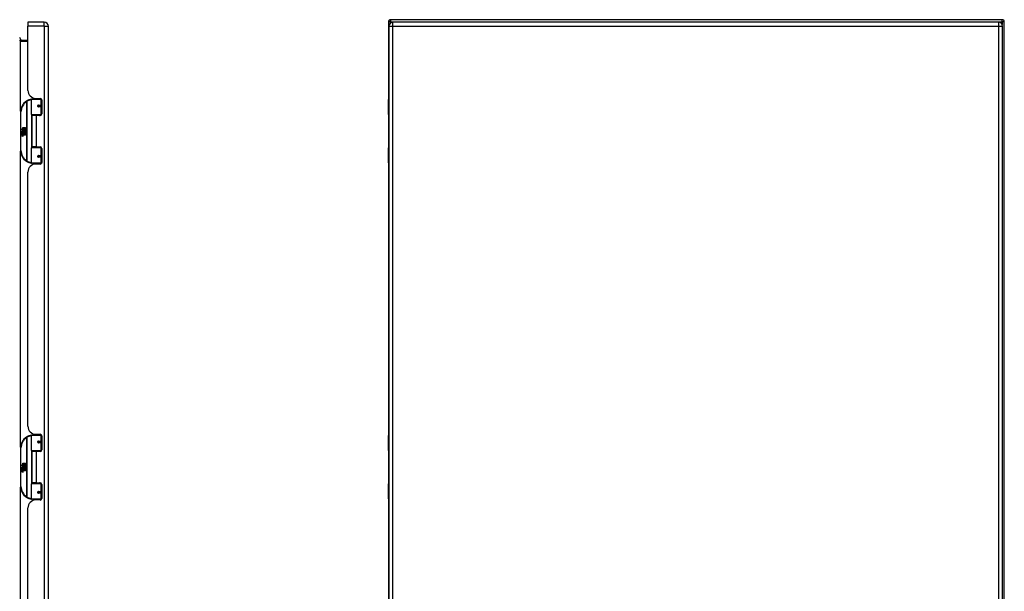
# Model space of a CAD drawing. Header units: inches. Extents: x 15 to 176, y 12 to 99.
# Tile 19 of 26: x 58 to 96, y 58 to 80. Entities that reach past the tile are written whole.
import ezdxf

# ---------------------------------------------------------------- set-up
doc = ezdxf.new("R2010")
doc.units = ezdxf.units.IN
doc.header["$MEASUREMENT"] = 0
doc.layers.add('Visible Edges(ANSI)', color=7, linetype='Continuous', lineweight=25)
doc.layers.add('Visible Tangent Edges(ANSI)', color=7, linetype='Continuous', lineweight=25)

msp = doc.modelspace()

# ---------------------------------------------------------------- linework, layer by layer
at = {"layer": 'Visible Edges(ANSI)'}
for p, q in [((58.297, 79.909), (58.297, 79.748)), ((58.936, 79.909), (58.297, 79.909)), ((72.346, 79.923), (72.346, 76.899)), ((96.262, 80.007), (72.43, 80.007)), ((96.12, 79.909), (72.524, 79.909)), ((96.346, 32.091), (96.346, 79.923)), ((58.297, 77.252), (58.297, 79.748)), ((59.097, 32.267), (59.097, 79.748)), ((72.363, 79.748), (72.363, 32.267)), ((96.281, 32.267), (96.281, 79.748)), ((58.297, 79.194), (58.009, 79.194)), ((58.023, 79.194), (58.023, 79.206)), ((58.433, 76.304), (58.433, 76.889)), ((58.452, 76.909), (58.782, 76.909)), ((58.557, 76.944), (58.557, 76.909)), ((58.609, 76.94), (58.775, 76.94)), ((58.683, 76.94), (58.683, 76.909)), ((58.827, 76.909), (58.782, 76.909)), ((58.834, 76.881), (58.834, 76.333)), ((72.343, 76.304), (72.343, 76.889)), ((58.008, 76.409), (58.008, 74.909)), ((58.7, 76.664), (58.7, 76.662)), ((58.705, 76.663), (58.7, 76.663)), ((58.792, 76.665), (58.705, 76.665)), ((58.705, 76.621), (58.792, 76.621)), ((58.707, 76.663), (58.707, 76.665)), ((58.708, 76.624), (58.708, 76.621)), ((58.792, 76.665), (58.834, 76.665)), ((58.834, 76.621), (58.792, 76.621)), ((58.786, 76.289), (58.448, 76.289)), ((58.62, 76.274), (58.452, 76.274)), ((58.452, 76.274), (58.452, 75.043)), ((58.525, 76.289), (58.525, 76.274)), ((58.775, 76.274), (58.62, 76.274)), ((58.716, 76.289), (58.716, 76.274)), ((58.786, 76.289), (58.814, 76.289)), ((72.346, 76.295), (72.346, 75.022)), ((72.363, 76.289), (72.359, 76.289)), ((58.048, 75.737), (58.096, 75.712)), ((58.094, 75.693), (58.048, 75.737)), ((58.062, 75.614), (58.09, 75.589)), ((58.062, 75.597), (58.062, 75.614)), ((58.082, 75.584), (58.062, 75.597)), ((58.074, 75.619), (58.065, 75.619)), ((58.08, 75.691), (58.094, 75.693)), ((58.124, 75.659), (58.08, 75.691)), ((58.086, 75.612), (58.086, 75.649)), ((58.09, 75.589), (58.117, 75.603)), ((58.095, 75.647), (58.095, 75.623)), ((58.096, 75.809), (58.128, 75.809)), ((58.096, 75.712), (58.096, 75.809)), ((58.117, 75.587), (58.098, 75.579)), ((58.099, 75.71), (58.128, 75.695)), ((58.128, 75.71), (58.099, 75.71)), ((58.112, 75.652), (58.124, 75.659)), ((58.117, 75.603), (58.117, 75.587)), ((58.128, 75.695), (58.118, 75.693)), ((58.118, 75.693), (58.146, 75.673)), ((58.15, 75.643), (58.12, 75.623)), ((58.12, 75.607), (58.199, 75.607)), ((58.12, 75.584), (58.12, 75.607)), ((58.128, 75.809), (58.128, 75.71)), ((58.132, 75.809), (58.164, 75.809)), ((58.132, 75.71), (58.132, 75.809)), ((58.164, 75.71), (58.132, 75.71)), ((58.146, 75.673), (58.2, 75.71)), ((58.199, 75.607), (58.15, 75.643)), ((58.164, 75.809), (58.164, 75.71)), ((58.168, 75.71), (58.168, 75.809)), ((58.168, 75.809), (58.201, 75.809)), ((58.2, 75.71), (58.168, 75.71)), ((58.201, 75.675), (58.174, 75.657)), ((58.174, 75.657), (58.201, 75.644)), ((58.201, 75.809), (58.201, 75.675)), ((58.201, 75.644), (58.201, 75.577)), ((58.062, 75.574), (58.082, 75.581)), ((58.062, 75.558), (58.062, 75.574)), ((58.09, 75.571), (58.062, 75.558)), ((58.062, 75.551), (58.117, 75.541)), ((58.062, 75.538), (58.062, 75.551)), ((58.085, 75.534), (58.062, 75.538)), ((58.062, 75.517), (58.097, 75.511)), ((58.062, 75.504), (58.062, 75.517)), ((58.085, 75.5), (58.062, 75.504)), ((58.062, 75.483), (58.097, 75.477)), ((58.062, 75.47), (58.062, 75.483)), ((58.097, 75.463), (58.062, 75.47)), ((58.082, 75.581), (58.082, 75.584)), ((58.117, 75.547), (58.09, 75.571)), ((58.098, 75.579), (58.098, 75.577)), ((58.098, 75.577), (58.117, 75.563)), ((58.102, 75.577), (58.12, 75.584)), ((58.201, 75.577), (58.102, 75.577)), ((58.107, 75.531), (58.107, 75.528)), ((58.117, 75.53), (58.107, 75.531)), ((58.109, 75.572), (58.201, 75.572)), ((58.12, 75.565), (58.109, 75.572)), ((58.114, 75.527), (58.12, 75.526)), ((58.117, 75.563), (58.117, 75.547)), ((58.117, 75.541), (58.117, 75.53)), ((58.12, 75.543), (58.12, 75.565)), ((58.201, 75.543), (58.12, 75.543)), ((58.12, 75.539), (58.201, 75.539)), ((58.12, 75.526), (58.12, 75.539)), ((58.201, 75.509), (58.121, 75.509)), ((58.201, 75.572), (58.201, 75.543)), ((58.201, 75.539), (58.201, 75.509)), ((58.433, 74.429), (58.433, 75.013)), ((58.448, 75.029), (58.786, 75.029)), ((58.62, 75.043), (58.452, 75.043)), ((58.525, 75.029), (58.525, 75.043)), ((58.62, 75.043), (58.775, 75.043)), ((58.716, 75.029), (58.716, 75.043)), ((58.814, 75.029), (58.786, 75.029)), ((58.834, 74.984), (58.834, 74.437)), ((72.343, 74.429), (72.343, 75.013)), ((72.359, 75.029), (72.363, 75.029)), ((58.7, 74.654), (58.7, 74.656)), ((58.7, 74.655), (58.705, 74.655)), ((58.792, 74.696), (58.705, 74.696)), ((58.705, 74.653), (58.792, 74.653)), ((58.707, 74.655), (58.707, 74.653)), ((58.708, 74.694), (58.708, 74.696)), ((58.792, 74.696), (58.834, 74.696)), ((58.834, 74.653), (58.792, 74.653)), ((58.297, 64.151), (58.297, 74.066)), ((58.782, 74.409), (58.452, 74.409)), ((58.557, 74.373), (58.557, 74.409)), ((58.775, 74.378), (58.609, 74.378)), ((58.683, 74.378), (58.683, 74.409)), ((58.782, 74.409), (58.827, 74.409)), ((72.346, 74.418), (72.346, 63.798)), ((58.433, 63.203), (58.433, 63.788)), ((58.452, 63.808), (58.782, 63.808)), ((58.557, 63.843), (58.557, 63.808)), ((58.609, 63.839), (58.775, 63.839)), ((58.683, 63.839), (58.683, 63.808)), ((58.827, 63.808), (58.782, 63.808)), ((58.834, 63.78), (58.834, 63.232)), ((72.343, 63.203), (72.343, 63.788)), ((58.008, 63.308), (58.008, 61.808)), ((58.7, 63.563), (58.7, 63.561)), ((58.705, 63.562), (58.7, 63.562)), ((58.792, 63.564), (58.705, 63.564)), ((58.705, 63.52), (58.792, 63.52)), ((58.707, 63.562), (58.707, 63.564)), ((58.708, 63.523), (58.708, 63.52)), ((58.792, 63.564), (58.834, 63.564)), ((58.834, 63.52), (58.792, 63.52)), ((58.786, 63.188), (58.448, 63.188)), ((58.62, 63.173), (58.452, 63.173)), ((58.452, 63.173), (58.452, 61.942)), ((58.525, 63.188), (58.525, 63.173)), ((58.775, 63.173), (58.62, 63.173)), ((58.716, 63.188), (58.716, 63.173)), ((58.786, 63.188), (58.814, 63.188)), ((72.346, 63.194), (72.346, 61.921)), ((72.363, 63.188), (72.359, 63.188)), ((58.048, 62.636), (58.096, 62.611)), ((58.094, 62.592), (58.048, 62.636)), ((58.08, 62.59), (58.094, 62.592)), ((58.124, 62.558), (58.08, 62.59)), ((58.086, 62.511), (58.086, 62.548)), ((58.095, 62.546), (58.095, 62.522)), ((58.096, 62.708), (58.128, 62.708)), ((58.096, 62.611), (58.096, 62.708)), ((58.099, 62.609), (58.128, 62.594)), ((58.128, 62.609), (58.099, 62.609)), ((58.112, 62.551), (58.124, 62.558)), ((58.128, 62.594), (58.118, 62.592)), ((58.118, 62.592), (58.146, 62.572)), ((58.15, 62.542), (58.12, 62.522)), ((58.128, 62.708), (58.128, 62.609)), ((58.132, 62.708), (58.164, 62.708)), ((58.132, 62.609), (58.132, 62.708)), ((58.164, 62.609), (58.132, 62.609)), ((58.146, 62.572), (58.2, 62.609)), ((58.199, 62.506), (58.15, 62.542)), ((58.164, 62.708), (58.164, 62.609)), ((58.168, 62.609), (58.168, 62.708)), ((58.168, 62.708), (58.201, 62.708)), ((58.2, 62.609), (58.168, 62.609)), ((58.201, 62.574), (58.174, 62.556)), ((58.174, 62.556), (58.201, 62.543)), ((58.201, 62.708), (58.201, 62.574)), ((58.201, 62.543), (58.201, 62.476)), ((58.062, 62.513), (58.09, 62.488)), ((58.062, 62.496), (58.062, 62.513)), ((58.082, 62.483), (58.062, 62.496)), ((58.062, 62.473), (58.082, 62.48)), ((58.062, 62.457), (58.062, 62.473)), ((58.09, 62.47), (58.062, 62.457)), ((58.062, 62.45), (58.117, 62.44)), ((58.062, 62.437), (58.062, 62.45)), ((58.085, 62.433), (58.062, 62.437)), ((58.062, 62.416), (58.097, 62.41)), ((58.062, 62.403), (58.062, 62.416)), ((58.085, 62.399), (58.062, 62.403)), ((58.062, 62.382), (58.097, 62.376)), ((58.062, 62.369), (58.062, 62.382)), ((58.097, 62.362), (58.062, 62.369)), ((58.074, 62.518), (58.065, 62.518)), ((58.082, 62.48), (58.082, 62.483)), ((58.09, 62.488), (58.117, 62.502)), ((58.117, 62.446), (58.09, 62.47)), ((58.117, 62.486), (58.098, 62.478)), ((58.098, 62.478), (58.098, 62.476)), ((58.098, 62.476), (58.117, 62.462)), ((58.102, 62.476), (58.12, 62.483)), ((58.201, 62.476), (58.102, 62.476)), ((58.107, 62.43), (58.107, 62.427)), ((58.117, 62.429), (58.107, 62.43)), ((58.109, 62.471), (58.201, 62.471)), ((58.12, 62.464), (58.109, 62.471)), ((58.114, 62.426), (58.12, 62.425)), ((58.117, 62.502), (58.117, 62.486)), ((58.117, 62.462), (58.117, 62.446)), ((58.117, 62.44), (58.117, 62.429)), ((58.12, 62.506), (58.199, 62.506)), ((58.12, 62.483), (58.12, 62.506)), ((58.12, 62.442), (58.12, 62.464)), ((58.201, 62.442), (58.12, 62.442)), ((58.12, 62.438), (58.201, 62.438)), ((58.12, 62.425), (58.12, 62.438)), ((58.201, 62.408), (58.121, 62.408)), ((58.201, 62.471), (58.201, 62.442)), ((58.201, 62.438), (58.201, 62.408)), ((58.433, 61.328), (58.433, 61.912)), ((58.448, 61.928), (58.786, 61.928)), ((58.62, 61.942), (58.452, 61.942)), ((58.525, 61.928), (58.525, 61.942)), ((58.62, 61.942), (58.775, 61.942)), ((58.716, 61.928), (58.716, 61.942)), ((58.814, 61.928), (58.786, 61.928)), ((58.834, 61.883), (58.834, 61.336)), ((72.343, 61.328), (72.343, 61.912)), ((72.359, 61.928), (72.363, 61.928)), ((58.7, 61.553), (58.7, 61.555)), ((58.7, 61.554), (58.705, 61.554)), ((58.792, 61.595), (58.705, 61.595)), ((58.705, 61.552), (58.792, 61.552)), ((58.707, 61.554), (58.707, 61.552)), ((58.708, 61.593), (58.708, 61.595)), ((58.792, 61.595), (58.834, 61.595)), ((58.834, 61.552), (58.792, 61.552)), ((58.782, 61.308), (58.452, 61.308)), ((58.557, 61.272), (58.557, 61.308)), ((58.775, 61.277), (58.609, 61.277)), ((58.683, 61.277), (58.683, 61.308)), ((58.782, 61.308), (58.827, 61.308)), ((72.346, 61.317), (72.346, 50.697)), ((58.297, 51.05), (58.297, 60.965))]:
    msp.add_line(p, q, dxfattribs=at)
at = {"layer": 'Visible Edges(ANSI)', "flags": 128}
for points in [[(58.44, 76.904), (58.439, 76.904), (58.439, 76.904), (58.439, 76.904), (58.439, 76.904), (58.438, 76.904), (58.438, 76.904), (58.438, 76.904), (58.438, 76.904), (58.437, 76.904), (58.437, 76.904), (58.437, 76.904), (58.437, 76.904), (58.436, 76.904), (58.436, 76.904), (58.436, 76.904), (58.436, 76.904), (58.435, 76.904), (58.435, 76.904), (58.435, 76.903), (58.435, 76.903), (58.434, 76.903), (58.434, 76.903), (58.434, 76.903), (58.434, 76.903)], [(58.705, 76.621), (58.702, 76.622), (58.7, 76.622), (58.697, 76.623), (58.694, 76.624), (58.692, 76.626), (58.69, 76.627), (58.688, 76.629), (58.686, 76.632), (58.685, 76.634), (58.684, 76.637), (58.683, 76.64), (58.683, 76.643), (58.683, 76.646), (58.684, 76.649), (58.685, 76.652), (58.686, 76.654), (58.688, 76.657), (58.69, 76.659), (58.692, 76.661), (58.694, 76.662), (58.697, 76.663), (58.7, 76.664), (58.702, 76.665), (58.705, 76.665)], [(58.752, 76.274), (58.754, 76.275), (58.757, 76.276), (58.759, 76.277), (58.762, 76.278), (58.764, 76.279), (58.767, 76.28), (58.77, 76.281), (58.772, 76.281), (58.775, 76.282), (58.777, 76.283), (58.78, 76.283), (58.782, 76.284), (58.785, 76.284), (58.787, 76.285), (58.79, 76.285), (58.793, 76.286), (58.795, 76.286), (58.798, 76.287), (58.8, 76.287), (58.803, 76.287), (58.806, 76.288), (58.808, 76.288), (58.811, 76.288), (58.813, 76.288)], [(58.813, 75.029), (58.811, 75.029), (58.808, 75.03), (58.806, 75.03), (58.803, 75.03), (58.8, 75.031), (58.798, 75.031), (58.795, 75.031), (58.793, 75.032), (58.79, 75.032), (58.787, 75.033), (58.785, 75.033), (58.782, 75.034), (58.78, 75.034), (58.777, 75.035), (58.775, 75.036), (58.772, 75.036), (58.77, 75.037), (58.767, 75.038), (58.764, 75.039), (58.762, 75.04), (58.759, 75.04), (58.757, 75.041), (58.754, 75.042), (58.752, 75.043)], [(58.705, 74.653), (58.702, 74.653), (58.7, 74.654), (58.697, 74.654), (58.694, 74.656), (58.692, 74.657), (58.69, 74.659), (58.688, 74.661), (58.686, 74.663), (58.685, 74.666), (58.684, 74.669), (58.683, 74.672), (58.683, 74.675), (58.683, 74.678), (58.684, 74.68), (58.685, 74.683), (58.686, 74.686), (58.688, 74.688), (58.69, 74.69), (58.692, 74.692), (58.694, 74.694), (58.697, 74.695), (58.7, 74.696), (58.702, 74.696), (58.705, 74.696)], [(58.434, 74.414), (58.434, 74.414), (58.434, 74.414), (58.434, 74.414), (58.435, 74.414), (58.435, 74.414), (58.435, 74.414), (58.435, 74.414), (58.436, 74.414), (58.436, 74.414), (58.436, 74.414), (58.436, 74.414), (58.437, 74.414), (58.437, 74.414), (58.437, 74.414), (58.437, 74.414), (58.438, 74.414), (58.438, 74.414), (58.438, 74.414), (58.438, 74.414), (58.439, 74.414), (58.439, 74.414), (58.439, 74.414), (58.439, 74.414), (58.44, 74.413)], [(58.44, 63.803), (58.439, 63.803), (58.439, 63.803), (58.439, 63.803), (58.439, 63.803), (58.438, 63.803), (58.438, 63.803), (58.438, 63.803), (58.438, 63.803), (58.437, 63.803), (58.437, 63.803), (58.437, 63.803), (58.437, 63.803), (58.436, 63.803), (58.436, 63.803), (58.436, 63.803), (58.436, 63.803), (58.435, 63.803), (58.435, 63.803), (58.435, 63.802), (58.435, 63.802), (58.434, 63.802), (58.434, 63.802), (58.434, 63.802), (58.434, 63.802)], [(58.705, 63.52), (58.702, 63.521), (58.7, 63.521), (58.697, 63.522), (58.694, 63.523), (58.692, 63.525), (58.69, 63.526), (58.688, 63.528), (58.686, 63.531), (58.685, 63.533), (58.684, 63.536), (58.683, 63.539), (58.683, 63.542), (58.683, 63.545), (58.684, 63.548), (58.685, 63.551), (58.686, 63.553), (58.688, 63.556), (58.69, 63.558), (58.692, 63.56), (58.694, 63.561), (58.697, 63.562), (58.7, 63.563), (58.702, 63.564), (58.705, 63.564)], [(58.752, 63.173), (58.754, 63.174), (58.757, 63.175), (58.759, 63.176), (58.762, 63.177), (58.764, 63.178), (58.767, 63.179), (58.77, 63.18), (58.772, 63.18), (58.775, 63.181), (58.777, 63.182), (58.78, 63.182), (58.782, 63.183), (58.785, 63.183), (58.787, 63.184), (58.79, 63.184), (58.793, 63.185), (58.795, 63.185), (58.798, 63.186), (58.8, 63.186), (58.803, 63.186), (58.806, 63.187), (58.808, 63.187), (58.811, 63.187), (58.813, 63.187)], [(58.813, 61.928), (58.811, 61.928), (58.808, 61.929), (58.806, 61.929), (58.803, 61.929), (58.8, 61.93), (58.798, 61.93), (58.795, 61.93), (58.793, 61.931), (58.79, 61.931), (58.787, 61.932), (58.785, 61.932), (58.782, 61.933), (58.78, 61.933), (58.777, 61.934), (58.775, 61.935), (58.772, 61.935), (58.77, 61.936), (58.767, 61.937), (58.764, 61.938), (58.762, 61.939), (58.759, 61.939), (58.757, 61.94), (58.754, 61.941), (58.752, 61.942)], [(58.705, 61.552), (58.702, 61.552), (58.7, 61.553), (58.697, 61.553), (58.694, 61.555), (58.692, 61.556), (58.69, 61.558), (58.688, 61.56), (58.686, 61.562), (58.685, 61.565), (58.684, 61.568), (58.683, 61.571), (58.683, 61.574), (58.683, 61.577), (58.684, 61.579), (58.685, 61.582), (58.686, 61.585), (58.688, 61.587), (58.69, 61.589), (58.692, 61.591), (58.694, 61.593), (58.697, 61.594), (58.7, 61.595), (58.702, 61.595), (58.705, 61.595)], [(58.434, 61.313), (58.434, 61.313), (58.434, 61.313), (58.434, 61.313), (58.435, 61.313), (58.435, 61.313), (58.435, 61.313), (58.435, 61.313), (58.436, 61.313), (58.436, 61.313), (58.436, 61.313), (58.436, 61.313), (58.437, 61.313), (58.437, 61.313), (58.437, 61.313), (58.437, 61.313), (58.438, 61.313), (58.438, 61.313), (58.438, 61.313), (58.438, 61.313), (58.439, 61.313), (58.439, 61.313), (58.439, 61.313), (58.439, 61.313), (58.44, 61.312)]]:
    msp.add_lwpolyline(points, dxfattribs=at)
at = {"layer": 'Visible Edges(ANSI)'}
for centre in [(58.705, 76.643), (58.705, 74.675), (58.705, 63.542), (58.705, 61.574)]:
    msp.add_circle(centre, 0.0197, dxfattribs=at)
for centre, radius, start, end in [((58.936, 79.748), 0.161, 0, 90), ((72.43, 79.923), 0.084, 90, 180), ((72.524, 79.748), 0.161, 90, 180), ((96.12, 79.748), 0.161, 0, 90), ((96.262, 79.923), 0.084, 0, 90), ((57.865, 79.206), 0.157, 0, 44.5062), ((58.009, 79.225), 0.031, 180, 270), ((58.609, 77.252), 0.312, 180, 270), ((58.508, 76.409), 0.5, 122.2377, 180), ((58.508, 76.409), 0.5, 98.5081, 122.2377), ((58.452, 76.889), 0.0197, 90, 180), ((58.775, 76.881), 0.0591, 0, 90), ((72.363, 76.889), 0.0197, 90.5386, 180), ((58.705, 76.643), 0.0217, 279.147, 90), ((58.448, 76.304), 0.0157, 180, 270), ((58.775, 76.333), 0.0591, 270, 0), ((72.359, 76.304), 0.0157, 180, 270), ((58.123, 75.637), 0.0607, 171.5605, 197.3343), ((58.082, 75.643), 0.0197, 86.5646, 171.5605), ((58.102, 75.631), 0.0307, 154.6784, 202.5609), ((58.083, 75.64), 0.0096, 73.5261, 154.6784), ((58.081, 75.623), 0.0398, 44.1684, 86.5646), ((58.097, 75.638), 0.0282, 246.1555, 293.8445), ((58.093, 75.631), 0.0168, 19.3797, 82.9975), ((58.1, 75.632), 0.00955, 241.4547, 321.1652), ((58.098, 75.633), 0.0109, 321.1652, 19.3797), ((58.103, 75.626), 0.0152, 293.8445, 355.0802), ((58.088, 75.63), 0.0299, 350.4085, 44.1684), ((58.088, 75.63), 0.033, 347.079, 43.1785), ((58.077, 75.488), 0.0465, 57.5992, 80), ((58.077, 75.454), 0.0465, 58.5584, 80.8257), ((58.099, 75.523), 0.0123, 260, 293.5571), ((58.099, 75.489), 0.0123, 259.9922, 293.5487), ((58.102, 75.492), 0.0288, 259, 288.4748), ((58.095, 75.516), 0.0126, 6.03, 57.5992), ((58.095, 75.483), 0.0126, 6.1027, 57.6083), ((58.101, 75.517), 0.006, 293.5571, 6.03), ((58.101, 75.484), 0.006, 293.5487, 6.1027), ((58.103, 75.525), 0.0288, 273.6169, 286.9928), ((58.094, 75.474), 0.0246, 359.6788, 63.9508), ((58.094, 75.508), 0.024, 359.4776, 57.4114), ((58.108, 75.507), 0.0101, 286.9928, 359.4776), ((58.108, 75.474), 0.0105, 288.4748, 359.6788), ((58.097, 75.509), 0.024, 358.7952, 46.5849), ((58.508, 74.909), 0.5, 180, 237.7623), ((58.448, 75.013), 0.0157, 90, 180), ((58.775, 74.984), 0.0591, 0, 90), ((72.359, 75.013), 0.0157, 90, 180), ((58.508, 74.909), 0.5, 237.7623, 261.4919), ((58.705, 74.675), 0.0217, 270, 80.853), ((58.775, 74.437), 0.0591, 270, 0), ((58.609, 74.066), 0.312, 90, 180), ((58.452, 74.429), 0.0197, 180, 270), ((72.363, 74.429), 0.0197, 180, 269.4614), ((58.609, 64.151), 0.312, 180, 270), ((58.508, 63.308), 0.5, 122.2377, 180), ((58.508, 63.308), 0.5, 98.5081, 122.2377), ((58.452, 63.788), 0.0197, 90, 180), ((58.775, 63.78), 0.0591, 0, 90), ((72.363, 63.788), 0.0197, 90.5386, 180), ((58.705, 63.542), 0.0217, 279.147, 90), ((58.448, 63.203), 0.0157, 180, 270), ((58.775, 63.232), 0.0591, 270, 0), ((72.359, 63.203), 0.0157, 180, 270), ((58.123, 62.536), 0.0607, 171.5605, 197.3343), ((58.082, 62.542), 0.0197, 86.5646, 171.5605), ((58.102, 62.53), 0.0307, 154.6784, 202.5609), ((58.083, 62.539), 0.0096, 73.5261, 154.6784), ((58.081, 62.522), 0.0398, 44.1684, 86.5646), ((58.093, 62.53), 0.0168, 19.3797, 82.9975), ((58.088, 62.529), 0.0299, 350.4085, 44.1684), ((58.088, 62.529), 0.033, 347.079, 43.1785), ((58.077, 62.387), 0.0465, 57.5992, 80), ((58.077, 62.353), 0.0465, 58.5584, 80.8257), ((58.097, 62.537), 0.0282, 246.1555, 293.8445), ((58.1, 62.531), 0.00955, 241.4547, 321.1652), ((58.099, 62.422), 0.0123, 260, 293.5571), ((58.099, 62.388), 0.0123, 259.9922, 293.5487), ((58.102, 62.391), 0.0288, 259, 288.4748), ((58.095, 62.415), 0.0126, 6.03, 57.5992), ((58.095, 62.382), 0.0126, 6.1027, 57.6083), ((58.101, 62.416), 0.006, 293.5571, 6.03), ((58.101, 62.383), 0.006, 293.5487, 6.1027), ((58.103, 62.424), 0.0288, 273.6169, 286.9928), ((58.094, 62.373), 0.0246, 359.6788, 63.9508), ((58.098, 62.532), 0.0109, 321.1652, 19.3797), ((58.094, 62.407), 0.024, 359.4776, 57.4114), ((58.103, 62.525), 0.0152, 293.8445, 355.0802), ((58.108, 62.406), 0.0101, 286.9928, 359.4776), ((58.108, 62.373), 0.0105, 288.4748, 359.6788), ((58.097, 62.408), 0.024, 358.7952, 46.5849), ((58.508, 61.808), 0.5, 180, 237.7623), ((58.448, 61.912), 0.0157, 90, 180), ((58.775, 61.883), 0.0591, 0, 90), ((72.359, 61.912), 0.0157, 90, 180), ((58.705, 61.574), 0.0217, 270, 80.853), ((58.508, 61.808), 0.5, 237.7623, 261.4919), ((58.609, 60.965), 0.312, 90, 180), ((58.452, 61.328), 0.0197, 180, 270), ((58.775, 61.336), 0.0591, 270, 0), ((72.363, 61.328), 0.0197, 180, 269.4614)]:
    msp.add_arc(centre, radius, start, end, dxfattribs=at)
at = {"layer": 'Visible Tangent Edges(ANSI)'}
for p, q in [((58.936, 79.748), (58.936, 79.909)), ((72.43, 79.923), (72.346, 79.923)), ((72.43, 80.007), (72.43, 79.923)), ((72.43, 79.923), (96.262, 79.923)), ((72.43, 79.879), (72.43, 79.923)), ((72.524, 79.748), (72.524, 79.909)), ((96.12, 79.909), (96.12, 79.748)), ((96.262, 79.923), (96.262, 80.007)), ((96.262, 79.923), (96.262, 79.823)), ((96.346, 79.923), (96.262, 79.923)), ((58.936, 79.748), (58.297, 79.748)), ((58.936, 79.748), (58.936, 32.267)), ((58.936, 79.748), (59.097, 79.748)), ((72.363, 79.748), (72.524, 79.748)), ((72.524, 79.748), (96.12, 79.748)), ((72.524, 32.267), (72.524, 79.748)), ((96.12, 79.748), (96.281, 79.748)), ((96.12, 79.748), (96.12, 32.267)), ((57.984, 79.206), (58.023, 79.206)), ((58.009, 79.194), (58.009, 79.163)), ((58.009, 79.163), (58.297, 79.163)), ((58.009, 76.44), (58.009, 79.163)), ((58.241, 76.832), (58.251, 76.815)), ((58.251, 76.815), (58.251, 74.503)), ((58.251, 76.815), (58.255, 76.815)), ((58.255, 74.503), (58.255, 76.815)), ((58.801, 76.889), (58.433, 76.889)), ((58.801, 76.889), (58.834, 76.889)), ((58.801, 76.889), (58.801, 76.675)), ((58.825, 76.912), (58.825, 76.909)), ((72.363, 76.889), (72.343, 76.889)), ((58.008, 76.409), (58.027, 76.409)), ((58.027, 74.909), (58.027, 76.409)), ((58.709, 76.675), (58.801, 76.675)), ((58.801, 76.612), (58.709, 76.612)), ((58.834, 76.675), (58.801, 76.675)), ((58.801, 76.612), (58.801, 76.304)), ((58.801, 76.612), (58.834, 76.612)), ((58.433, 76.304), (58.801, 76.304)), ((58.44, 76.291), (58.44, 75.027)), ((58.62, 76.274), (58.62, 75.043)), ((58.827, 76.304), (58.801, 76.304)), ((72.343, 76.304), (72.363, 76.304)), ((58.027, 74.909), (58.008, 74.909)), ((58.009, 63.339), (58.009, 74.877)), ((58.801, 75.013), (58.433, 75.013)), ((58.801, 75.013), (58.827, 75.013)), ((58.801, 75.013), (58.801, 74.706)), ((72.363, 75.013), (72.343, 75.013)), ((58.251, 74.503), (58.241, 74.486)), ((58.255, 74.503), (58.251, 74.503)), ((58.709, 74.706), (58.801, 74.706)), ((58.801, 74.643), (58.709, 74.643)), ((58.834, 74.706), (58.801, 74.706)), ((58.801, 74.643), (58.801, 74.429)), ((58.801, 74.643), (58.834, 74.643)), ((58.433, 74.429), (58.801, 74.429)), ((58.834, 74.429), (58.801, 74.429)), ((58.825, 74.409), (58.825, 74.405)), ((72.343, 74.429), (72.363, 74.429)), ((58.241, 63.731), (58.251, 63.714)), ((58.251, 63.714), (58.251, 61.402)), ((58.251, 63.714), (58.255, 63.714)), ((58.255, 61.402), (58.255, 63.714)), ((58.801, 63.788), (58.433, 63.788)), ((58.801, 63.788), (58.834, 63.788)), ((58.801, 63.788), (58.801, 63.574)), ((58.825, 63.811), (58.825, 63.808)), ((72.363, 63.788), (72.343, 63.788)), ((58.008, 63.308), (58.027, 63.308)), ((58.027, 61.808), (58.027, 63.308)), ((58.709, 63.574), (58.801, 63.574)), ((58.801, 63.511), (58.709, 63.511)), ((58.834, 63.574), (58.801, 63.574)), ((58.801, 63.511), (58.801, 63.203)), ((58.801, 63.511), (58.834, 63.511)), ((58.433, 63.203), (58.801, 63.203)), ((58.44, 63.19), (58.44, 61.926)), ((58.62, 63.173), (58.62, 61.942)), ((58.827, 63.203), (58.801, 63.203)), ((72.343, 63.203), (72.363, 63.203)), ((58.027, 61.808), (58.008, 61.808)), ((58.009, 50.238), (58.009, 61.776)), ((58.801, 61.912), (58.433, 61.912)), ((58.801, 61.912), (58.827, 61.912)), ((58.801, 61.912), (58.801, 61.605)), ((72.363, 61.912), (72.343, 61.912)), ((58.251, 61.402), (58.241, 61.385)), ((58.255, 61.402), (58.251, 61.402)), ((58.709, 61.605), (58.801, 61.605)), ((58.801, 61.542), (58.709, 61.542)), ((58.834, 61.605), (58.801, 61.605)), ((58.801, 61.542), (58.801, 61.328)), ((58.801, 61.542), (58.834, 61.542)), ((58.433, 61.328), (58.801, 61.328)), ((58.834, 61.328), (58.801, 61.328)), ((58.825, 61.308), (58.825, 61.304)), ((72.343, 61.328), (72.363, 61.328))]:
    msp.add_line(p, q, dxfattribs=at)
at = {"layer": 'Visible Tangent Edges(ANSI)', "flags": 128}
for points in [[(58.709, 76.675), (58.705, 76.674), (58.701, 76.674), (58.697, 76.672), (58.694, 76.671), (58.69, 76.669), (58.687, 76.666), (58.684, 76.663), (58.681, 76.659), (58.679, 76.656), (58.677, 76.652), (58.677, 76.647), (58.676, 76.643), (58.677, 76.639), (58.678, 76.635), (58.679, 76.63), (58.681, 76.627), (58.684, 76.623), (58.687, 76.62), (58.69, 76.618), (58.694, 76.615), (58.697, 76.614), (58.701, 76.613), (58.705, 76.612), (58.709, 76.612)], [(72.363, 76.674), (72.361, 76.673), (72.359, 76.672), (72.358, 76.67), (72.357, 76.669), (72.355, 76.666), (72.354, 76.664), (72.354, 76.661), (72.353, 76.658), (72.352, 76.654), (72.352, 76.651), (72.352, 76.647), (72.352, 76.643), (72.352, 76.639), (72.352, 76.636), (72.352, 76.632), (72.353, 76.629), (72.354, 76.625), (72.354, 76.622), (72.355, 76.62), (72.357, 76.618), (72.358, 76.616), (72.359, 76.614), (72.361, 76.613), (72.363, 76.612)], [(72.363, 76.632), (72.362, 76.633), (72.362, 76.634), (72.362, 76.634), (72.362, 76.635), (72.362, 76.636), (72.361, 76.637), (72.361, 76.638), (72.361, 76.639), (72.361, 76.64), (72.361, 76.641), (72.361, 76.642), (72.361, 76.643), (72.361, 76.644), (72.361, 76.645), (72.361, 76.646), (72.361, 76.647), (72.361, 76.648), (72.361, 76.649), (72.362, 76.65), (72.362, 76.651), (72.362, 76.652), (72.362, 76.653), (72.362, 76.653), (72.363, 76.654)], [(58.814, 76.289), (58.809, 76.288), (58.805, 76.288), (58.801, 76.288), (58.797, 76.288), (58.793, 76.288), (58.789, 76.287), (58.785, 76.287), (58.78, 76.287), (58.776, 76.286), (58.772, 76.286), (58.768, 76.285), (58.764, 76.285), (58.76, 76.284), (58.756, 76.283), (58.752, 76.283), (58.748, 76.282), (58.744, 76.281), (58.739, 76.281), (58.735, 76.28), (58.731, 76.279), (58.727, 76.278), (58.723, 76.277), (58.72, 76.276), (58.716, 76.275)], [(58.716, 75.043), (58.72, 75.042), (58.723, 75.041), (58.727, 75.04), (58.731, 75.039), (58.735, 75.038), (58.739, 75.037), (58.744, 75.036), (58.748, 75.036), (58.752, 75.035), (58.756, 75.034), (58.76, 75.034), (58.764, 75.033), (58.768, 75.032), (58.772, 75.032), (58.776, 75.032), (58.78, 75.031), (58.785, 75.031), (58.789, 75.03), (58.793, 75.03), (58.797, 75.03), (58.801, 75.03), (58.805, 75.029), (58.809, 75.029), (58.814, 75.029)], [(58.709, 74.706), (58.705, 74.706), (58.701, 74.705), (58.697, 74.704), (58.694, 74.702), (58.69, 74.7), (58.687, 74.697), (58.684, 74.694), (58.681, 74.691), (58.679, 74.687), (58.678, 74.683), (58.677, 74.679), (58.676, 74.675), (58.677, 74.67), (58.678, 74.666), (58.679, 74.662), (58.681, 74.658), (58.684, 74.655), (58.687, 74.652), (58.69, 74.649), (58.694, 74.647), (58.697, 74.645), (58.701, 74.644), (58.705, 74.643), (58.709, 74.643)], [(72.363, 74.706), (72.361, 74.705), (72.359, 74.703), (72.358, 74.702), (72.357, 74.7), (72.355, 74.698), (72.354, 74.695), (72.354, 74.692), (72.353, 74.689), (72.352, 74.686), (72.352, 74.682), (72.352, 74.678), (72.352, 74.675), (72.352, 74.671), (72.352, 74.667), (72.352, 74.664), (72.353, 74.66), (72.354, 74.657), (72.354, 74.654), (72.355, 74.651), (72.357, 74.649), (72.358, 74.647), (72.359, 74.646), (72.361, 74.644), (72.363, 74.644)], [(72.363, 74.663), (72.362, 74.664), (72.362, 74.665), (72.362, 74.666), (72.362, 74.667), (72.362, 74.668), (72.361, 74.669), (72.361, 74.67), (72.361, 74.671), (72.361, 74.672), (72.361, 74.673), (72.361, 74.674), (72.361, 74.675), (72.361, 74.676), (72.361, 74.677), (72.361, 74.678), (72.361, 74.679), (72.361, 74.679), (72.361, 74.68), (72.362, 74.681), (72.362, 74.682), (72.362, 74.683), (72.362, 74.684), (72.362, 74.685), (72.363, 74.686)], [(58.709, 63.574), (58.705, 63.573), (58.701, 63.573), (58.697, 63.571), (58.694, 63.57), (58.69, 63.568), (58.687, 63.565), (58.684, 63.562), (58.681, 63.558), (58.679, 63.555), (58.677, 63.551), (58.677, 63.546), (58.676, 63.542), (58.677, 63.538), (58.678, 63.534), (58.679, 63.529), (58.681, 63.526), (58.684, 63.522), (58.687, 63.519), (58.69, 63.517), (58.694, 63.514), (58.697, 63.513), (58.701, 63.512), (58.705, 63.511), (58.709, 63.511)], [(72.363, 63.573), (72.361, 63.572), (72.359, 63.571), (72.358, 63.569), (72.357, 63.568), (72.355, 63.565), (72.354, 63.563), (72.354, 63.56), (72.353, 63.557), (72.352, 63.553), (72.352, 63.55), (72.352, 63.546), (72.352, 63.542), (72.352, 63.538), (72.352, 63.535), (72.352, 63.531), (72.353, 63.528), (72.354, 63.524), (72.354, 63.521), (72.355, 63.519), (72.357, 63.517), (72.358, 63.515), (72.359, 63.513), (72.361, 63.512), (72.363, 63.511)], [(72.363, 63.531), (72.362, 63.532), (72.362, 63.533), (72.362, 63.533), (72.362, 63.534), (72.362, 63.535), (72.361, 63.536), (72.361, 63.537), (72.361, 63.538), (72.361, 63.539), (72.361, 63.54), (72.361, 63.541), (72.361, 63.542), (72.361, 63.543), (72.361, 63.544), (72.361, 63.545), (72.361, 63.546), (72.361, 63.547), (72.361, 63.548), (72.362, 63.549), (72.362, 63.55), (72.362, 63.551), (72.362, 63.552), (72.362, 63.552), (72.363, 63.553)], [(58.814, 63.188), (58.809, 63.187), (58.805, 63.187), (58.801, 63.187), (58.797, 63.187), (58.793, 63.187), (58.789, 63.186), (58.785, 63.186), (58.78, 63.186), (58.776, 63.185), (58.772, 63.185), (58.768, 63.184), (58.764, 63.184), (58.76, 63.183), (58.756, 63.182), (58.752, 63.182), (58.748, 63.181), (58.744, 63.18), (58.739, 63.18), (58.735, 63.179), (58.731, 63.178), (58.727, 63.177), (58.723, 63.176), (58.72, 63.175), (58.716, 63.174)], [(58.716, 61.942), (58.72, 61.941), (58.723, 61.94), (58.727, 61.939), (58.731, 61.938), (58.735, 61.937), (58.739, 61.936), (58.744, 61.935), (58.748, 61.935), (58.752, 61.934), (58.756, 61.933), (58.76, 61.933), (58.764, 61.932), (58.768, 61.931), (58.772, 61.931), (58.776, 61.931), (58.78, 61.93), (58.785, 61.93), (58.789, 61.929), (58.793, 61.929), (58.797, 61.929), (58.801, 61.929), (58.805, 61.928), (58.809, 61.928), (58.814, 61.928)], [(58.709, 61.605), (58.705, 61.605), (58.701, 61.604), (58.697, 61.603), (58.694, 61.601), (58.69, 61.599), (58.687, 61.596), (58.684, 61.593), (58.681, 61.59), (58.679, 61.586), (58.678, 61.582), (58.677, 61.578), (58.676, 61.574), (58.677, 61.569), (58.678, 61.565), (58.679, 61.561), (58.681, 61.557), (58.684, 61.554), (58.687, 61.551), (58.69, 61.548), (58.694, 61.546), (58.697, 61.544), (58.701, 61.543), (58.705, 61.542), (58.709, 61.542)], [(72.363, 61.605), (72.361, 61.604), (72.359, 61.602), (72.358, 61.601), (72.357, 61.599), (72.355, 61.597), (72.354, 61.594), (72.354, 61.591), (72.353, 61.588), (72.352, 61.585), (72.352, 61.581), (72.352, 61.577), (72.352, 61.574), (72.352, 61.57), (72.352, 61.566), (72.352, 61.563), (72.353, 61.559), (72.354, 61.556), (72.354, 61.553), (72.355, 61.55), (72.357, 61.548), (72.358, 61.546), (72.359, 61.545), (72.361, 61.543), (72.363, 61.543)], [(72.363, 61.562), (72.362, 61.563), (72.362, 61.564), (72.362, 61.565), (72.362, 61.566), (72.362, 61.567), (72.361, 61.568), (72.361, 61.569), (72.361, 61.57), (72.361, 61.571), (72.361, 61.572), (72.361, 61.573), (72.361, 61.574), (72.361, 61.575), (72.361, 61.576), (72.361, 61.577), (72.361, 61.578), (72.361, 61.578), (72.361, 61.579), (72.362, 61.58), (72.362, 61.581), (72.362, 61.582), (72.362, 61.583), (72.362, 61.584), (72.363, 61.585)]]:
    msp.add_lwpolyline(points, dxfattribs=at)
at = {"layer": 'Visible Tangent Edges(ANSI)'}
for centre, start, end in [((58.508, 76.409), 122.2377, 180), ((58.511, 76.409), 99.4349, 122.2377), ((58.508, 74.909), 180, 237.7623), ((58.511, 74.909), 237.7623, 260.5651), ((58.508, 63.308), 122.2377, 180), ((58.511, 63.308), 99.4349, 122.2377), ((58.508, 61.808), 180, 237.7623), ((58.511, 61.808), 237.7623, 260.5651)]:
    msp.add_arc(centre, 0.48, start, end, dxfattribs=at)
for centre, major_axis, ratio, start_param, end_param in [((58.009, 79.225), (0, -0.062), 0.5, 4.712389, 6.283185), ((58.251, 76.815), (-0.0105, 0.0167), 0.161367, 4.610972, 6.283185), ((58.437, 76.884), (-0.0029, 0.0195), 0.187781, 5.698095, 6.283185), ((58.782, 76.889), (0, 0.0197), 0.965926, 4.712389, 6.283185), ((58.705, 76.675), (0, -0.00984), 0.476565, 0, 1.570796), ((58.705, 76.612), (0, 0.00984), 0.476565, 4.712389, 6.283185), ((58.792, 76.675), (0, -0.00984), 0.965926, 0, 1.570796), ((58.792, 76.612), (0, 0.00984), 0.965926, 4.712389, 6.283185), ((58.786, 76.304), (0, -0.0157), 0.965926, 0, 1.570796), ((58.786, 75.013), (0, 0.0157), 0.965926, 4.712389, 6.283185), ((58.251, 74.503), (-0.0105, -0.0167), 0.161367, 0, 1.672214), ((58.705, 74.706), (0, -0.00984), 0.476565, 0, 1.570796), ((58.705, 74.643), (0, 0.00984), 0.476565, 4.712389, 6.283185), ((58.792, 74.706), (0, -0.00984), 0.965926, 0, 1.570796), ((58.792, 74.643), (0, 0.00984), 0.965926, 4.712389, 6.283185), ((58.437, 74.434), (-0.0029, -0.0195), 0.187781, 0, 0.58509), ((58.782, 74.429), (0, -0.0197), 0.965926, 0, 1.570796), ((58.251, 63.714), (-0.0105, 0.0167), 0.161367, 4.610972, 6.283185), ((58.437, 63.783), (-0.0029, 0.0195), 0.187781, 5.698095, 6.283185), ((58.782, 63.788), (0, 0.0197), 0.965926, 4.712389, 6.283185), ((58.705, 63.574), (0, -0.00984), 0.476565, 0, 1.570796), ((58.705, 63.511), (0, 0.00984), 0.476565, 4.712389, 6.283185), ((58.792, 63.574), (0, -0.00984), 0.965926, 0, 1.570796), ((58.792, 63.511), (0, 0.00984), 0.965926, 4.712389, 6.283185), ((58.786, 63.203), (0, -0.0157), 0.965926, 0, 1.570796), ((58.786, 61.912), (0, 0.0157), 0.965926, 4.712389, 6.283185), ((58.251, 61.402), (-0.0105, -0.0167), 0.161367, 0, 1.672214), ((58.705, 61.605), (0, -0.00984), 0.476565, 0, 1.570796), ((58.705, 61.542), (0, 0.00984), 0.476565, 4.712389, 6.283185), ((58.792, 61.605), (0, -0.00984), 0.965926, 0, 1.570796), ((58.792, 61.542), (0, 0.00984), 0.965926, 4.712389, 6.283185), ((58.437, 61.333), (-0.0029, -0.0195), 0.187781, 0, 0.58509), ((58.782, 61.328), (0, -0.0197), 0.965926, 0, 1.570796)]:
    msp.add_ellipse(centre, major_axis=major_axis, ratio=ratio, start_param=start_param, end_param=end_param, dxfattribs=at)

doc.saveas('drawing.dxf')
